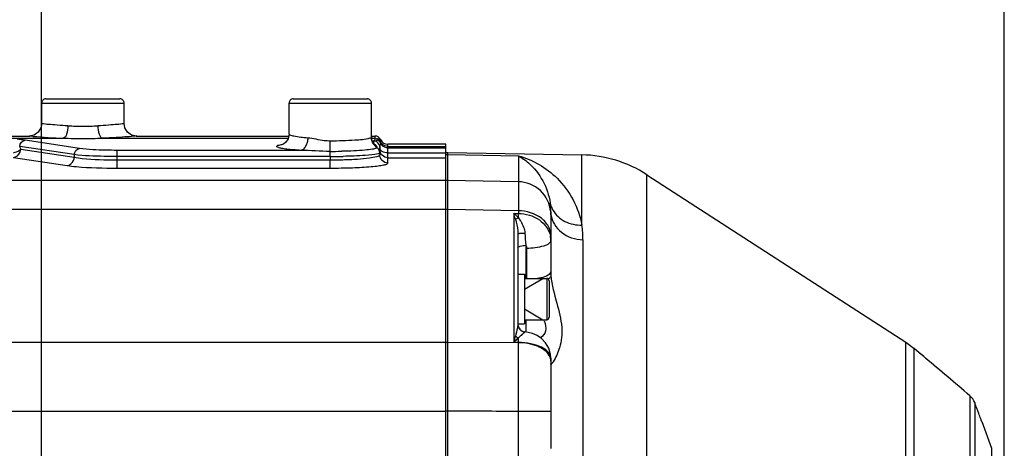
# Model space of a CAD drawing. Header units: millimetres. Extents: x -741 to 6994, y 0 to 4947.
# Tile 12 of 97: x 1526 to 1765, y 2957 to 3061. Entities that reach past the tile are written whole.
import ezdxf

# ---------------------------------------------------------------- set-up
doc = ezdxf.new("R2010")
doc.units = ezdxf.units.MM
doc.header["$LTSCALE"] = 384.676471
doc.layers.get('0').update_dxf_attribs({"linetype": 'CONTINUOUS'})
for name, color, linetype in [('304102000092DXF_CONTINUOUS_LINE', 7, 'CONTINUOUS'), ('304103000034DXF_CONTINUOUS_LINE', 7, 'CONTINUOUS'), ('304106000066DXF_CONTINUOUS_LINE', 7, 'CONTINUOUS'), ('501023000100DXF_CONTINUOUS_LINE', 7, 'CONTINUOUS'), ('504021000002DXF_CONTINUOUS_LINE', 7, 'CONTINUOUS'), ('运动范围_DXF_DIMENSION', 7, 'CONTINUOUS')]:
    doc.layers.add(name, color=color, linetype=linetype)
doc.styles.get("Standard").update_dxf_attribs({"font": 'txt', "width": 0.7})
doc.dimstyles.new('DIMSTYLE_2', dxfattribs={"dimtxt": 58.823529, "dimasz": 35.294118, "dimexe": 1, "dimexo": 0, "dimgap": 2.5, "dimtad": 1, "dimdsep": 46, "dimtxsty": 'Standard', "dimblk": '_FILLED', "dimblk1": '_FILLED', "dimblk2": '_FILLED', "dimcen": 0.09, "dimclrt": 5, "dimazin": 2, "dimtp": 0.01, "dimtm": 0.01, "dimtfac": 1, "dimtofl": 0, "dimtmove": 0, "dimatfit": 3, "dimldrblk": '_FILLED', "dimfxl": 0, "dimtolj": 1, "dimarcsym": 0})

# ---------------------------------------------------------------- blocks, each defined once
blk = doc.blocks.new('_FILLED')
at = {"color": 0, "linetype": 'ByBlock'}
blk.add_solid([(0, 0), (-1, 0.1667), (-1, -0.1667)], dxfattribs=at)
blk = doc.blocks.new('*D3')
at = {"layer": '运动范围_DXF_DIMENSION', "color": 2, "linetype": 'Continuous', "transparency": 16777216}
for p, q in [((1274.07, 3081.9), (1274.07, 3185.84)), ((1531.57, 2837.88), (1531.57, 3185.84)), ((1402.82, 3179.96), (1040.88, 3179.96)), ((1274.07, 3179.96), (1402.82, 3179.96)), ((1531.57, 3179.96), (1402.82, 3179.96))]:
    blk.add_line(p, q, dxfattribs=at)
at = {"layer": '运动范围_DXF_DIMENSION', "color": 2, "linetype": 'Continuous', "transparency": 16777216, "xscale": 35.2941176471, "yscale": 35.2941176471, "zscale": 35.2941176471, "rotation": 180}
blk.add_blockref('_FILLED', (1274.07, 3179.96), dxfattribs=at)
at = {"layer": '运动范围_DXF_DIMENSION', "color": 2, "linetype": 'Continuous', "transparency": 16777216, "xscale": 35.2941176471, "yscale": 35.2941176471, "zscale": 35.2941176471}
blk.add_blockref('_FILLED', (1531.57, 3179.96), dxfattribs=at)
blk = doc.blocks.new('*D4')
at = {"layer": '运动范围_DXF_DIMENSION', "color": 2, "linetype": 'Continuous', "transparency": 16777216}
for p, q in [((1531.57, 2837.88), (1531.57, 3194.27)), ((1765.07, 2912.74), (1765.07, 3194.27)), ((1531.57, 3188.39), (1648.32, 3188.39)), ((1765.07, 3188.39), (1648.32, 3188.39))]:
    blk.add_line(p, q, dxfattribs=at)
at = {"layer": '运动范围_DXF_DIMENSION', "color": 2, "linetype": 'Continuous', "transparency": 16777216, "xscale": 35.2941176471, "yscale": 35.2941176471, "zscale": 35.2941176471, "rotation": 180}
blk.add_blockref('_FILLED', (1531.57, 3188.39), dxfattribs=at)
at = {"layer": '运动范围_DXF_DIMENSION', "color": 2, "linetype": 'Continuous', "transparency": 16777216, "xscale": 35.2941176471, "yscale": 35.2941176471, "zscale": 35.2941176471}
blk.add_blockref('_FILLED', (1765.07, 3188.39), dxfattribs=at)

msp = doc.modelspace()

# ---------------------------------------------------------------- linework, layer by layer
at = {"layer": '304102000092DXF_CONTINUOUS_LINE', "color": 7, "linetype": 'Continuous'}
for p, q in [((1630.071, 3028.931), (1662.61, 3028.363)), ((1630.071, 2715.212), (1630.071, 3028.93)), ((1678.379, 3023.559), (1741.182, 2982.941)), ((1655.071, 3014.557), (1655.071, 3000.092)), ((1647.071, 3009.339), (1647.071, 2987.389)), ((1741.182, 2982.941), (1743.177, 2981.468)), ((1744.425, 2980.421), (1743.177, 2981.468)), ((1655.071, 2979.126), (1655.071, 2957.247)), ((1744.537, 2980.326), (1744.421, 2980.426)), ((1744.902, 2980.018), (1744.537, 2980.326)), ((1745.071, 2979.876), (1744.902, 2980.018)), ((1745.332, 2979.656), (1745.071, 2979.876)), ((1745.524, 2979.494), (1745.332, 2979.656)), ((1745.82, 2979.245), (1745.524, 2979.494)), ((1745.962, 2979.125), (1745.82, 2979.245)), ((1758.622, 2966.369), (1758.387, 2966.998)), ((1758.871, 2965.697), (1758.622, 2966.369)), ((1759.421, 2964.208), (1759.342, 2964.423)), ((1759.454, 2964.117), (1759.421, 2964.208)), ((1759.496, 2964.004), (1759.454, 2964.117)), ((1759.526, 2963.922), (1759.496, 2964.004)), ((1759.567, 2963.812), (1759.526, 2963.922)), ((1759.586, 2963.76), (1759.567, 2963.812)), ((1759.581, 2963.773), (1759.567, 2963.811)), ((1759.586, 2963.76), (1761.951, 2957.263))]:
    msp.add_line(p, q, dxfattribs=at)
at = {"layer": '304102000092DXF_CONTINUOUS_LINE', "color": 9, "linetype": 'Continuous'}
for p, q in [((1630.071, 3028.429), (1647.211, 3028.131)), ((1647.211, 3028.131), (1647.211, 3021.842)), ((1662.61, 3011.342), (1662.61, 3028.363)), ((1647.211, 3021.842), (1630.071, 3022.131)), ((1678.38, 2884.091), (1678.379, 3023.559)), ((1647.211, 3014.817), (1630.071, 3015.122)), ((1646.089, 3014.18), (1647.211, 3014.174)), ((1646.089, 3014.18), (1646.089, 2982.927)), ((1647.211, 3014.817), (1647.211, 3014.174)), ((1662.864, 3007.81), (1662.864, 2953.788)), ((1649.036, 3006.451), (1649.036, 2998.431)), ((1649.176, 3005.699), (1649.176, 2998.431)), ((1649.036, 2988.431), (1649.036, 2985.453)), ((1647.211, 2982.848), (1630.071, 2982.92)), ((1647.211, 2982.905), (1646.089, 2982.927)), ((1647.211, 2982.905), (1647.211, 2982.848)), ((1741.182, 2810.922), (1741.182, 2982.941)), ((1743.177, 2812.395), (1743.177, 2981.468)), ((1744.607, 2980.267), (1744.437, 2980.41)), ((1744.651, 2980.23), (1744.607, 2980.267)), ((1745.436, 2979.569), (1744.651, 2980.23)), ((1745.96, 2979.126), (1745.436, 2979.569)), ((1745.96, 2979.126), (1745.962, 2979.125)), ((1756.701, 2970.006), (1756.702, 2937.008)), ((1757.888, 2968.327), (1757.888, 2935.86)), ((1655.071, 2966.189), (1647.211, 2966.189)), ((1647.211, 2885.38), (1647.211, 2966.188)), ((1761.951, 2957.263), (1761.951, 2916.655))]:
    msp.add_line(p, q, dxfattribs=at)
at = {"layer": '304102000092DXF_CONTINUOUS_LINE', "color": 7, "linetype": 'Continuous'}
msp.add_lwpolyline([(1655.071, 2979.126), (1655.012, 2979.954), (1654.583, 2981.499), (1653.812, 2982.823), (1652.818, 2983.853), (1651.734, 2984.575), (1650.654, 2985.039), (1649.539, 2985.333), (1648.809, 2985.453)], dxfattribs=at)
for centre, radius, start, end in [((1662.087, 2998.368), 30, 57.10767, 89), ((1649.071, 2987.436), 2, 180, 262.46482), ((566.027, 1578.708), 1831.233, 49.443062, 49.883917), ((1217.018, 2764.612), 577.962, 20.497844, 20.638525), ((1295.166, 2793.715), 494.571, 20.19181, 20.34921)]:
    msp.add_arc(centre, radius, start, end, dxfattribs=at)
at = {"layer": '304102000092DXF_CONTINUOUS_LINE', "color": 9, "linetype": 'Continuous'}
for centre, radius, start, end in [((1640.281, 3014.541), 14.79, 0.06066, 8.45437), ((1612.636, 3003.785), 35.031, 15.02454, 17.26225), ((1639.224, 3005.899), 10.756, 41.94171, 50.3423), ((1529.489, 3012.121), 117.74, 0.47053, 0.99919), ((1647.175, 3013.872), 7.896, 0.0087, 4.90318), ((1660.756, 3014.559), 5.685, 180.01773, 186.76751), ((1637.999, 3007.799), 24.865, 0.02537, 8.19262), ((1649.597, 3007.596), 5.474, 0.0534, 11.67538), ((1667.821, 3000.093), 12.749, 180.00397, 184.44285), ((1645.473, 2984.721), 8.681, 23.04132, 25.29084), ((1649.01, 2987.389), 1.939, 180.01805, 185.66098), ((1649.054, 2987.393), 1.983, 185.64706, 188.029), ((1649.09, 2987.399), 2.019, 188.05491, 202.80293), ((1649.051, 2987.386), 1.978, 202.8785, 217.49749), ((1649.062, 2987.395), 1.992, 217.51727, 226.31617), ((1649.052, 2987.384), 1.977, 226.30915, 234.4117), ((1649.068, 2987.409), 2.007, 234.45287, 242.97293), ((1649.086, 2987.443), 2.046, 242.95217, 250.58169), ((1649.072, 2987.399), 1.999, 250.54694, 261.26057), ((1661.759, 2967.703), 21.848, 131.70147, 135.82784), ((1327.669, 2987.468), 319.574, 359.18191, 359.381), ((1683.589, 2941.999), 55.637, 129.11927, 129.37339), ((-3590.526, 2974.519), 5237.744, 359.908872, 0.091112), ((1649.414, 2977.338), 5.7, 2.31563, 4.29463), ((1649.041, 2982.473), 7.837, 325.77918, 326.85583)]:
    msp.add_arc(centre, radius, start, end, dxfattribs=at)
for points, knots in [([(1647.211, 3028.131), (1650.707, 3027.221), (1657.848, 3023.012), (1661.844, 3015.556), (1662.61, 3011.342)], [0, 0, 0, 0, 0.4575138, 1, 1, 1, 1]), ([(1647.211, 3028.131), (1648.078, 3027.669), (1651.919, 3024.969), (1654.371, 3020.368), (1654.911, 3016.716)], [0, 0, 0, 0, 0.2101431, 1, 1, 1, 1]), ([(1655.042, 3014.547), (1654.879, 3016.449), (1653.06, 3020.268), (1649.124, 3021.808), (1647.211, 3021.842)], [0, 0, 0, 0, 0.4994265, 1, 1, 1, 1]), ([(1647.211, 3021.842), (1647.215, 3021.59), (1647.22, 3019.248), (1647.216, 3016.906), (1647.211, 3014.817)], [0, 0, 0, 0, 0.1077291, 1, 1, 1, 1]), ([(1655.071, 3008.723), (1655.071, 3009.517), (1654.613, 3011.2), (1652.125, 3013.942), (1649.163, 3014.792), (1647.211, 3014.818)], [0, 0, 0, 0, 0.219991, 0.4595837, 1, 1, 1, 1]), ([(1647.211, 3014.174), (1648.985, 3014.153), (1652.429, 3013.222), (1654.641, 3010.242), (1654.958, 3008.703)], [0, 0, 0, 0, 0.5304173, 1, 1, 1, 1]), ([(1655.595, 3014.939), (1656.25, 3013.801), (1658.405, 3011.863), (1661.2, 3011.305), (1662.61, 3011.342)], [0, 0, 0, 0, 0.4819593, 1, 1, 1, 1]), ([(1646.469, 3012.866), (1646.541, 3012.598), (1646.848, 3011.446), (1647.071, 3010.256), (1647.071, 3009.339)], [0, 0, 0, 0, 0.2321148, 1, 1, 1, 1]), ([(1647.225, 3013.088), (1647.413, 3012.828), (1648.18, 3011.725), (1648.717, 3010.4), (1648.768, 3009.372)], [0, 0, 0, 0, 0.2375534, 1, 1, 1, 1]), ([(1655.111, 3013.889), (1655.305, 3012.247), (1657.403, 3008.931), (1661.018, 3007.85), (1662.864, 3007.81)], [0, 0, 0, 0, 0.4724637, 1, 1, 1, 1]), ([(1647.071, 3009.339), (1647.071, 3009.381), (1647.33, 3009.309), (1647.584, 3009.39), (1648.154, 3009.358), (1648.546, 3009.372), (1648.768, 3009.372)], [0, 0, 0, 0, 0.0737779, 0.2844726, 0.6071366, 1, 1, 1, 1]), ([(1655.071, 3007.601), (1655.071, 3007.318), (1654.499, 3006.659), (1652.495, 3005.922), (1650.58, 3005.707), (1649.176, 3005.699)], [0, 0, 0, 0, 0.1309146, 0.3492527, 1, 1, 1, 1]), ([(1647.071, 3005.817), (1647.071, 3006.059), (1647.961, 3006.409), (1648.568, 3006.448), (1649.036, 3006.451)], [0, 0, 0, 0, 0.3406209, 1, 1, 1, 1]), ([(1655.071, 3000.092), (1655.071, 2999.737), (1654.187, 2998.94), (1653.267, 2998.711), (1652.649, 2998.566)], [0, 0, 0, 0, 0.359121, 1, 1, 1, 1]), ([(1655.109, 2999.106), (1655.101, 2999.036), (1655, 2998.701), (1654.725, 2998.452), (1654.504, 2998.289)], [0, 0, 0, 0, 0.203337, 1, 1, 1, 1]), ([(1655.11, 2999.106), (1655.286, 2996.84), (1656.44, 2992.71), (1658.009, 2986.958), (1657.536, 2981.943), (1656.294, 2979.245), (1655.603, 2978.188)], [0, 0, 0, 0, 0.3162185, 0.5931161, 0.8242916, 1, 1, 1, 1]), ([(1653.462, 2988.119), (1653.783, 2987.361), (1654.169, 2985.717), (1653.123, 2984.428), (1652.59, 2984.001)], [0, 0, 0, 0, 0.546566, 1, 1, 1, 1]), ([(1647.031, 2986.868), (1647.005, 2986.683), (1646.853, 2985.871), (1646.623, 2985.078), (1646.469, 2984.458)], [0, 0, 0, 0, 0.2264589, 1, 1, 1, 1]), ([(1648.768, 2985.423), (1648.76, 2985.407), (1648.673, 2985.31), (1648.571, 2985.234), (1648.486, 2985.164)], [0, 0, 0, 0, 0.1398263, 1, 1, 1, 1]), ([(1648.809, 2985.453), (1648.801, 2985.454), (1648.782, 2985.448), (1648.773, 2985.432), (1648.768, 2985.423)], [0, 0, 0, 0, 0.4273306, 1, 1, 1, 1]), ([(1648.295, 2985.008), (1648.216, 2984.943), (1647.842, 2984.632), (1647.483, 2984.301), (1647.225, 2984.016)], [0, 0, 0, 0, 0.2096223, 1, 1, 1, 1]), ([(1655.071, 2979.108), (1655.071, 2980.275), (1653.009, 2981.895), (1650.162, 2982.678), (1648.225, 2982.893), (1647.211, 2982.905)], [0, 0, 0, 0, 0.3795775, 0.6701561, 1, 1, 1, 1]), ([(1654.688, 2979.764), (1654.088, 2980.804), (1651.542, 2982.407), (1648.782, 2982.832), (1647.211, 2982.848)], [0, 0, 0, 0, 0.4333353, 1, 1, 1, 1]), ([(1655.11, 2977.569), (1655.099, 2977.563), (1655.083, 2977.553), (1655.071, 2977.535), (1655.071, 2977.528)], [0, 0, 0, 0, 0.6109228, 1, 1, 1, 1]), ([(1655.312, 2977.778), (1655.274, 2977.73), (1655.211, 2977.657), (1655.142, 2977.586), (1655.11, 2977.569)], [0, 0, 0, 0, 0.6246689, 1, 1, 1, 1])]:
    msp.add_open_spline(points, degree=3, knots=knots, dxfattribs=at)
for points in [[(1654.911, 3016.716), (1655.043, 3016.095), (1655.278, 3015.489), (1655.595, 3014.939)], [(1646.469, 3012.866), (1646.723, 3012.898), (1646.988, 3012.967), (1647.194, 3013.12)], [(1648.768, 3009.372), (1648.816, 3008.396), (1648.951, 3007.425), (1649.036, 3006.451)], [(1649.036, 3006.451), (1649.128, 3006.213), (1649.176, 3005.954), (1649.176, 3005.699)], [(1652.649, 2998.566), (1652.393, 2998.505), (1652.135, 2998.455), (1651.877, 2998.411)], [(1647.071, 2987.389), (1647.071, 2987.214), (1647.054, 2987.04), (1647.031, 2986.868)], [(1646.469, 2984.458), (1646.342, 2983.948), (1646.214, 2983.438), (1646.089, 2982.927)], [(1646.469, 2984.458), (1646.68, 2984.288), (1646.923, 2984.086), (1647.194, 2984.088)], [(1654.982, 2979.065), (1654.916, 2979.309), (1654.815, 2979.545), (1654.688, 2979.764)], [(1655.071, 2978.405), (1655.071, 2978.627), (1655.04, 2978.851), (1654.982, 2979.065)], [(1655.521, 2978.065), (1655.455, 2977.968), (1655.386, 2977.871), (1655.312, 2977.778)], [(1647.211, 2966.188), (1641.498, 2966.218), (1635.785, 2966.25), (1630.071, 2966.28)]]:
    msp.add_open_spline(points, degree=3, dxfattribs=at)
at = {"layer": '304102000092DXF_CONTINUOUS_LINE', "color": 7, "linetype": 'Continuous'}
msp.add_open_spline([(1757.888, 2968.327), (1757.648, 2968.969), (1757.223, 2969.562), (1756.701, 2970.006)], degree=3, dxfattribs=at)
at = {"layer": '304103000034DXF_CONTINUOUS_LINE', "color": 7, "linetype": 'Continuous'}
for p, q in [((1531.571, 3035.921), (1531.571, 3040.931)), ((1532.572, 3041.931), (1550.571, 3041.931)), ((1551.571, 3035.921), (1551.571, 3040.931)), ((1591.571, 3033.401), (1591.571, 3040.931)), ((1592.572, 3041.931), (1610.571, 3041.931)), ((1611.571, 3032.651), (1611.571, 3040.931)), ((1529.751, 3033.173), (1528.571, 3032.931)), ((1445.566, 3032.931), (1528.68, 3032.931)), ((1554.463, 3032.931), (1591.571, 3032.931)), ((1611.571, 3032.931), (1612.409, 3032.931)), ((1611.571, 3032.644), (1611.571, 3032.642)), ((1629.571, 3030.931), (1615.571, 3030.931)), ((1629.571, 2715.463), (1629.571, 3030.931)), ((1613.571, 3030.242), (1613.571, 3028.381))]:
    msp.add_line(p, q, dxfattribs=at)
at = {"layer": '304103000034DXF_CONTINUOUS_LINE', "color": 9, "linetype": 'Continuous'}
for p, q in [((1531.571, 3040.931), (1551.571, 3040.931)), ((1591.571, 3040.931), (1611.571, 3040.931)), ((1523.74, 3032.414), (1536.856, 3032.414)), ((1540.768, 3029.918), (1527.54, 3031.923)), ((1529.433, 3032.855), (1528.572, 3032.931)), ((1546.287, 3032.414), (1591.374, 3032.414)), ((1601.571, 3027.964), (1601.571, 3031.706)), ((1611.571, 3032.642), (1611.568, 3032.613)), ((1611.571, 3032.414), (1612.409, 3032.414)), ((1612.071, 3031.737), (1612.071, 3031.082)), ((1612.409, 3032.931), (1612.409, 3032.048)), ((1613.764, 3032.074), (1613.764, 3031.194)), ((1615.571, 3026.389), (1615.571, 3030.931)), ((1539.469, 3028.424), (1526.24, 3030.428)), ((1526.479, 3029.737), (1539.47, 3027.769)), ((1539.469, 3028.424), (1539.47, 3027.769)), ((1594.475, 3029.459), (1549.861, 3029.459)), ((1549.861, 3025.164), (1549.861, 3029.459)), ((1604.566, 3029.245), (1604.404, 3029.241)), ((1615.571, 3030.422), (1629.571, 3030.422)), ((1615.571, 3030.056), (1629.571, 3030.056)), ((1615.571, 3028.864), (1629.571, 3028.864)), ((1524.747, 3027.745), (1537.737, 3025.776)), ((1601.571, 3027.964), (1549.861, 3027.964)), ((1549.861, 3027.156), (1601.572, 3027.156)), ((1601.571, 3027.964), (1601.572, 3027.156)), ((1601.571, 3025.164), (1601.571, 3027.156)), ((1615.571, 3027.673), (1629.571, 3027.673)), ((1549.861, 3025.164), (1601.571, 3025.164)), ((1629.571, 3022.132), (1498.571, 3022.132)), ((1629.571, 3015.121), (1498.571, 3015.121)), ((1629.571, 2982.922), (1498.571, 2982.922)), ((1491.659, 2966.279), (1629.571, 2966.278))]:
    msp.add_line(p, q, dxfattribs=at)
at = {"layer": '304103000034DXF_CONTINUOUS_LINE', "color": 7, "linetype": 'Continuous'}
for points in [[(1531.571, 3035.931), (1531.395, 3034.919), (1530.755, 3033.874), (1529.751, 3033.173)], [(1554.571, 3032.931), (1553.392, 3033.173), (1552.388, 3033.874), (1551.747, 3034.919), (1551.571, 3035.931)], [(1591.571, 3033.401), (1591.348, 3032.286), (1590.78, 3031.416), (1590.236, 3030.983), (1590.007, 3030.866)], [(1612.198, 3030.899), (1612.189, 3030.907), (1612.083, 3031.029), (1611.84, 3031.433), (1611.606, 3032.19), (1611.571, 3032.639)]]:
    msp.add_lwpolyline(points, dxfattribs=at)
for centre, radius, start, end in [((1532.571, 3040.931), 1, 89.98813, 180), ((1550.571, 3040.931), 1, 0, 90.01187), ((1592.571, 3040.931), 1, 89.98813, 180), ((1610.571, 3040.931), 1, 0, 90.01187), ((1612.409, 3031.431), 1.5, 25.37698, 90), ((1615.571, 3032.931), 2, 205.3769, 270)]:
    msp.add_arc(centre, radius, start, end, dxfattribs=at)
at = {"layer": '304103000034DXF_CONTINUOUS_LINE', "color": 9, "linetype": 'Continuous'}
for centre, radius, start, end in [((1541.507, 3117.289), 81.964, 267.50848, 270.04484), ((1541.636, 3117.273), 81.948, 269.95491, 272.49176), ((1541.63, 3175.371), 143.037, 265.1083, 268.08733), ((1541.483, 3170.522), 138.186, 268.08116, 270.03667), ((1541.661, 3170.447), 138.11, 269.9628, 271.91938), ((1614.571, 3032.621), 3.003, 180.15023, 192.84013), ((1614.552, 3032.615), 2.983, 192.80903, 202.95638), ((1614.558, 3032.618), 2.989, 202.96113, 205.80202), ((1614.56, 3032.619), 2.992, 205.79846, 217.60969), ((1614.587, 3032.644), 3.029, 217.66829, 236.21107), ((1601.576, 3164.885), 135.673, 269.99799, 271.05599), ((1601.729, 3155.882), 126.67, 271.06197, 271.21009), ((1612.645, 3030.153), 0.26, 354.17345, 357.36055), ((1614.505, 3030.144), 0.95, 207.87577, 214.67339), ((1601.579, 3181.858), 153.894, 269.99697, 270.93304), ((1601.585, 3142.14), 114.984, 269.99365, 271.25152), ((1601.737, 3171.62), 143.655, 270.93681, 271.17081), ((1601.726, 3135.288), 108.13, 271.25621, 271.52163)]:
    msp.add_arc(centre, radius, start, end, dxfattribs=at)
for points, knots in [([(1537.944, 3035.403), (1537.08, 3035.441), (1535.638, 3035.503), (1533.327, 3035.779), (1532.695, 3035.724), (1531.438, 3035.999), (1531.571, 3035.931)], [0, 0, 0, 0, 0.4058163, 0.7251896, 0.9296139, 1, 1, 1, 1]), ([(1551.571, 3035.931), (1551.698, 3036.012), (1550.458, 3035.707), (1549.809, 3035.79), (1547.507, 3035.498), (1546.063, 3035.441), (1545.199, 3035.403)], [0, 0, 0, 0, 0.0703976, 0.2748249, 0.5941942, 1, 1, 1, 1]), ([(1537.944, 3035.403), (1537.924, 3034.715), (1537.796, 3033.716), (1537.249, 3032.502), (1536.856, 3032.414)], [0, 0, 0, 0, 0.6304035, 1, 1, 1, 1]), ([(1545.199, 3035.403), (1545.219, 3034.715), (1545.347, 3033.716), (1545.893, 3032.502), (1546.287, 3032.414)], [0, 0, 0, 0, 0.6304067, 1, 1, 1, 1]), ([(1596.113, 3032.447), (1594.995, 3032.53), (1593.483, 3032.69), (1592.088, 3033.007), (1591.571, 3033.262), (1591.571, 3033.4)], [0, 0, 0, 0, 0.7132954, 0.9121353, 1, 1, 1, 1]), ([(1554.571, 3032.931), (1554.759, 3032.99), (1553.078, 3032.739), (1552.279, 3032.774), (1549.264, 3032.514), (1547.401, 3032.451), (1546.287, 3032.414)], [0, 0, 0, 0, 0.0712595, 0.2773366, 0.5969901, 1, 1, 1, 1]), ([(1594.475, 3029.459), (1593.846, 3029.495), (1592.684, 3029.572), (1591.144, 3029.727), (1589.885, 3029.886), (1589.182, 3030.087), (1588.531, 3030.23), (1588.688, 3030.692), (1589.327, 3030.754), (1589.775, 3030.893), (1590.086, 3030.945)], [0, 0, 0, 0, 0.2460711, 0.4526215, 0.6125754, 0.7214605, 0.7781193, 0.8065548, 0.876992, 1, 1, 1, 1]), ([(1596.113, 3032.447), (1596.098, 3032.079), (1595.958, 3030.975), (1595.269, 3029.565), (1594.475, 3029.459)], [0, 0, 0, 0, 0.3151222, 1, 1, 1, 1]), ([(1601.571, 3031.706), (1601.087, 3031.706), (1599.247, 3031.819), (1597.463, 3032.347), (1596.113, 3032.447)], [0, 0, 0, 0, 0.2633257, 1, 1, 1, 1]), ([(1611.161, 3032.375), (1610.006, 3032.014), (1606.754, 3031.851), (1603.569, 3031.706), (1601.571, 3031.706)], [0, 0, 0, 0, 0.3772695, 1, 1, 1, 1]), ([(1611.568, 3032.613), (1611.553, 3032.559), (1611.405, 3032.456), (1611.26, 3032.406), (1611.161, 3032.375)], [0, 0, 0, 0, 0.3515327, 1, 1, 1, 1]), ([(1612.114, 3031.807), (1612.102, 3031.797), (1612.082, 3031.777), (1612.071, 3031.749), (1612.071, 3031.737)], [0, 0, 0, 0, 0.5584544, 1, 1, 1, 1]), ([(1612.409, 3031.698), (1612.354, 3031.71), (1612.242, 3031.73), (1612.128, 3031.737), (1612.071, 3031.737)], [0, 0, 0, 0, 0.5015815, 1, 1, 1, 1]), ([(1612.071, 3031.082), (1612.15, 3031.054), (1612.294, 3030.985), (1612.423, 3030.893), (1612.481, 3030.844)], [0, 0, 0, 0, 0.5262642, 1, 1, 1, 1]), ([(1612.409, 3032.048), (1612.409, 3031.993), (1612.271, 3031.91), (1612.168, 3031.856), (1612.114, 3031.807)], [0, 0, 0, 0, 0.428924, 1, 1, 1, 1]), ([(1613.764, 3031.56), (1613.654, 3031.792), (1613.428, 3032.291), (1612.782, 3032.314), (1612.591, 3032.171)], [0, 0, 0, 0, 0.5192215, 1, 1, 1, 1]), ([(1613.764, 3031.194), (1613.654, 3031.426), (1613.428, 3031.924), (1612.782, 3031.948), (1612.591, 3031.805)], [0, 0, 0, 0, 0.5192215, 1, 1, 1, 1]), ([(1613.764, 3031.194), (1613.764, 3031.15), (1613.684, 3030.833), (1613.571, 3030.522), (1613.571, 3030.242)], [0, 0, 0, 0, 0.1359939, 1, 1, 1, 1]), ([(1524.747, 3027.745), (1525.417, 3027.779), (1526.307, 3028.572), (1526.469, 3029.485), (1526.479, 3029.737)], [0, 0, 0, 0, 0.726351, 1, 1, 1, 1]), ([(1524.747, 3028.892), (1525.249, 3029.003), (1525.881, 3029.23), (1526.387, 3029.641), (1526.479, 3029.737)], [0, 0, 0, 0, 0.7949647, 1, 1, 1, 1]), ([(1549.861, 3027.964), (1548.825, 3027.964), (1545.359, 3028.01), (1541.88, 3028.104), (1539.469, 3028.424)], [0, 0, 0, 0, 0.2987566, 1, 1, 1, 1]), ([(1549.861, 3029.459), (1548.955, 3029.459), (1545.921, 3029.504), (1542.873, 3029.599), (1540.768, 3029.918)], [0, 0, 0, 0, 0.2987168, 1, 1, 1, 1]), ([(1612.747, 3029.983), (1612.446, 3029.837), (1611.504, 3029.687), (1608.796, 3029.362), (1606.374, 3029.285), (1604.566, 3029.245)], [0, 0, 0, 0, 0.1219083, 0.3410977, 1, 1, 1, 1]), ([(1604.597, 3027.196), (1605.797, 3027.228), (1607.914, 3027.322), (1610.852, 3027.56), (1612.381, 3027.859), (1613.571, 3028.13), (1613.571, 3028.381)], [0, 0, 0, 0, 0.394065, 0.7106687, 0.9175777, 1, 1, 1, 1]), ([(1613.161, 3028.645), (1612.157, 3028.358), (1609.291, 3028.184), (1606.468, 3028.032), (1604.672, 3027.996)], [0, 0, 0, 0, 0.3675689, 1, 1, 1, 1]), ([(1612.801, 3030.012), (1612.792, 3030.007), (1612.775, 3029.997), (1612.757, 3029.988), (1612.747, 3029.983)], [0, 0, 0, 0, 0.4800753, 1, 1, 1, 1]), ([(1612.898, 3030.108), (1612.892, 3030.09), (1612.862, 3030.052), (1612.824, 3030.026), (1612.801, 3030.012)], [0, 0, 0, 0, 0.421602, 1, 1, 1, 1]), ([(1612.878, 3030.298), (1612.887, 3030.271), (1612.901, 3030.219), (1612.906, 3030.165), (1612.904, 3030.141)], [0, 0, 0, 0, 0.5402642, 1, 1, 1, 1]), ([(1612.903, 3030.126), (1612.903, 3030.123), (1612.901, 3030.117), (1612.9, 3030.111), (1612.898, 3030.108)], [0, 0, 0, 0, 0.4928047, 1, 1, 1, 1]), ([(1613.571, 3028.883), (1613.571, 3028.83), (1613.409, 3028.714), (1613.267, 3028.675), (1613.161, 3028.645)], [0, 0, 0, 0, 0.3248041, 1, 1, 1, 1]), ([(1613.665, 3029.7), (1613.635, 3029.757), (1613.588, 3029.875), (1613.571, 3030.001), (1613.571, 3030.063)], [0, 0, 0, 0, 0.5108464, 1, 1, 1, 1]), ([(1615.571, 3026.389), (1615.061, 3026.389), (1614, 3026.812), (1613.571, 3027.873), (1613.571, 3028.381)], [0, 0, 0, 0, 0.5006742, 1, 1, 1, 1]), ([(1614.157, 3029.215), (1614.069, 3029.268), (1613.909, 3029.382), (1613.776, 3029.528), (1613.724, 3029.604)], [0, 0, 0, 0, 0.525597, 1, 1, 1, 1]), ([(1537.737, 3025.776), (1538.408, 3025.81), (1539.296, 3026.605), (1539.46, 3027.516), (1539.469, 3027.769)], [0, 0, 0, 0, 0.7266104, 1, 1, 1, 1]), ([(1539.47, 3027.769), (1540.1, 3027.657), (1543.55, 3027.242), (1547.029, 3027.156), (1549.861, 3027.156)], [0, 0, 0, 0, 0.184321, 1, 1, 1, 1]), ([(1601.571, 3025.164), (1603.36, 3025.164), (1606.661, 3025.217), (1610.562, 3025.425), (1613.062, 3025.673), (1614.385, 3025.884), (1615.111, 3026.052), (1615.571, 3026.269), (1615.571, 3026.389)], [0, 0, 0, 0, 0.3790842, 0.7004427, 0.8239139, 0.916272, 0.97466, 1, 1, 1, 1]), ([(1537.737, 3025.776), (1538.474, 3025.665), (1542.504, 3025.25), (1546.558, 3025.164), (1549.861, 3025.164)], [0, 0, 0, 0, 0.1840988, 1, 1, 1, 1])]:
    msp.add_open_spline(points, degree=3, knots=knots, dxfattribs=at)
for points in [[(1527.54, 3031.923), (1526.894, 3032.02), (1526.242, 3032.071), (1525.596, 3032.169)], [(1526.241, 3030.428), (1526.266, 3031.088), (1526.881, 3031.89), (1527.54, 3031.923)], [(1613.37, 3030.99), (1613.172, 3031.334), (1612.797, 3031.608), (1612.409, 3031.698)], [(1612.481, 3030.844), (1612.653, 3030.7), (1612.807, 3030.512), (1612.878, 3030.298)], [(1613.571, 3030.242), (1613.571, 3030.5), (1613.499, 3030.766), (1613.37, 3030.99)], [(1614.205, 3030.959), (1614.024, 3031.128), (1613.871, 3031.336), (1613.764, 3031.56)], [(1614.14, 3030.657), (1613.987, 3030.813), (1613.858, 3030.997), (1613.764, 3031.194)], [(1615.571, 3030.422), (1615.082, 3030.422), (1614.563, 3030.625), (1614.205, 3030.959)], [(1526.24, 3030.428), (1526.336, 3030.204), (1526.415, 3029.973), (1526.479, 3029.737)], [(1539.469, 3028.424), (1539.494, 3029.083), (1540.109, 3029.885), (1540.768, 3029.918)], [(1601.571, 3029.212), (1599.204, 3029.212), (1596.841, 3029.414), (1594.475, 3029.459)], [(1613.394, 3029.587), (1613.279, 3029.801), (1613.106, 3029.992), (1612.903, 3030.126)], [(1613.571, 3028.883), (1613.571, 3029.125), (1613.509, 3029.374), (1613.394, 3029.587)], [(1613.724, 3028.903), (1613.624, 3029.143), (1613.571, 3029.407), (1613.571, 3029.666)], [(1614.157, 3028.257), (1613.973, 3028.44), (1613.823, 3028.664), (1613.724, 3028.903)], [(1615.571, 3030.056), (1615.054, 3030.056), (1614.501, 3030.287), (1614.14, 3030.657)], [(1615.571, 3028.864), (1615.086, 3028.864), (1614.574, 3028.966), (1614.157, 3029.215)], [(1615.571, 3027.673), (1615.061, 3027.673), (1614.518, 3027.897), (1614.157, 3028.257)]]:
    msp.add_open_spline(points, degree=3, dxfattribs=at)
at = {"layer": '304106000066DXF_CONTINUOUS_LINE', "color": 7, "linetype": 'Continuous'}
for p, q in [((1629.571, 3028.931), (1630.071, 3028.931)), ((1630.071, 2715.212), (1630.071, 3028.931)), ((1629.571, 2726.482), (1629.571, 3027.673))]:
    msp.add_line(p, q, dxfattribs=at)
at = {"layer": '304106000066DXF_CONTINUOUS_LINE', "color": 9, "linetype": 'Continuous'}
for p, q in [((1629.571, 3028.429), (1630.071, 3028.429)), ((1630.071, 3022.132), (1629.571, 3022.132)), ((1630.071, 3015.121), (1629.571, 3015.121)), ((1630.071, 2982.922), (1629.571, 2982.922)), ((1630.071, 2966.278), (1629.571, 2966.278))]:
    msp.add_line(p, q, dxfattribs=at)
at = {"layer": '501023000100DXF_CONTINUOUS_LINE', "color": 7, "linetype": 'Continuous'}
for p, q in [((1648.671, 2998.431), (1654.071, 2998.431)), ((1654.671, 2997.831), (1654.671, 2989.031)), ((1648.671, 2988.431), (1654.071, 2988.431))]:
    msp.add_line(p, q, dxfattribs=at)
at = {"layer": '501023000100DXF_CONTINUOUS_LINE', "color": 2, "linetype": 'Continuous'}
for p, q in [((1648.671, 2995.831), (1653.175, 2998.431)), ((1648.671, 2991.031), (1653.175, 2988.431))]:
    msp.add_line(p, q, dxfattribs=at)
at = {"layer": '501023000100DXF_CONTINUOUS_LINE', "color": 9, "linetype": 'Continuous'}
msp.add_line((1654.071, 2998.431), (1654.071, 2988.431), dxfattribs=at)
at = {"layer": '501023000100DXF_CONTINUOUS_LINE', "color": 7, "linetype": 'Continuous'}
for centre, start, end in [((1654.071, 2997.831), 0, 90), ((1654.071, 2989.031), 270, 360)]:
    msp.add_arc(centre, 0.6, start, end, dxfattribs=at)
at = {"layer": '504021000002DXF_CONTINUOUS_LINE', "color": 7, "linetype": 'Continuous'}
for p, q in [((1647.071, 2999.431), (1648.671, 2999.431)), ((1648.671, 2999.431), (1648.671, 2987.431)), ((1647.071, 2987.431), (1648.671, 2987.431))]:
    msp.add_line(p, q, dxfattribs=at)

# ---------------------------------------------------------------- dimensions: what is measured, and where the dimension line sits
at = {"layer": '运动范围_DXF_DIMENSION', "color": 2, "linetype": 'Continuous'}
dim = msp.add_linear_dim(base=(1765.071, 3188.386), p1=(1531.571, 2837.882), p2=(1765.071, 2912.738), dimstyle='DIMSTYLE_2', dxfattribs=at)
dim.commit()
dim.dimension.update_dxf_attribs({"geometry": '*D4', "text_midpoint": (1545.38, 3188.386), "dimtype": 160})
dim = msp.add_linear_dim(base=(1274.071, 3179.961), p1=(1531.571, 2837.882), p2=(1274.071, 3081.905), angle=180, dimstyle='DIMSTYLE_2', dxfattribs=at)
dim.commit()
dim.dimension.update_dxf_attribs({"geometry": '*D3', "text_midpoint": (1040.876, 3179.961), "dimtype": 160})

doc.saveas('drawing.dxf')
